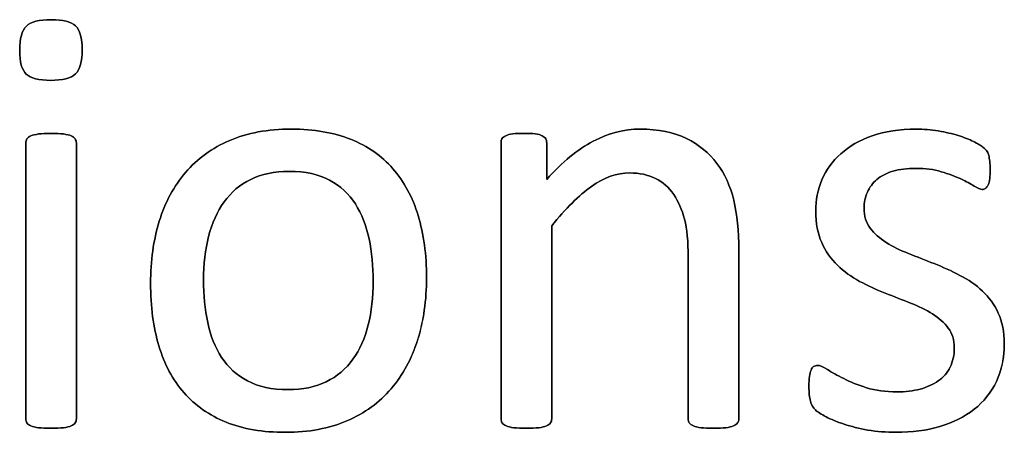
# Model space of a CAD drawing. Header units: inches. Extents: x 0 to 20790, y -12 to 14700.
# Tile 47 of 142: x 2349 to 2596, y 13429 to 13533. Entities that reach past the tile are written whole.
import ezdxf

# ---------------------------------------------------------------- set-up
doc = ezdxf.new("R2010")
doc.units = ezdxf.units.IN
doc.layers.add('254', color=7, linetype='Continuous', true_color=0xffffff)

msp = doc.modelspace()

# ---------------------------------------------------------------- linework, layer by layer
at = {"layer": '254', "color": 2, "linetype": 'Continuous', "lineweight": 25}
for points, knots in [([(2363.21, 13519.187), (2364.343, 13520.276), (2364.92, 13522.296), (2364.92, 13528.181), (2364.372, 13530.172), (2362.151, 13532.279), (2360.102, 13532.798), (2354.101, 13532.798), (2352.023, 13532.278), (2350.898, 13531.182), (2349.773, 13530.114), (2349.225, 13528.095), (2349.225, 13522.18), (2349.773, 13520.189), (2351.965, 13518.112), (2354.014, 13517.564), (2360.015, 13517.564), (2362.092, 13518.112), (2363.21, 13519.187)], [0, 0, 0, 0, 0.128303, 0.128303, 0.2541147, 0.2541147, 0.3766179, 0.3766179, 0.5014998, 0.5014998, 0.5014998, 0.626434, 0.626434, 0.7501552, 0.7501552, 0.8738764, 0.8738764, 1, 1, 1, 1]), ([(2363.218, 13519.18), (2364.343, 13520.276), (2364.92, 13522.296), (2364.92, 13528.181), (2364.372, 13530.172), (2362.151, 13532.279), (2360.102, 13532.798), (2354.101, 13532.798), (2352.023, 13532.278), (2350.898, 13531.182)], [0, 0, 0, 0, 0.2558386, 0.2558386, 0.5067095, 0.5067095, 0.7509832, 0.7509832, 1, 1, 1, 1]), ([(2350.898, 13531.182), (2349.773, 13530.114), (2349.225, 13528.095), (2349.225, 13522.18), (2349.773, 13520.189), (2351.965, 13518.112), (2354.014, 13517.564), (2360.015, 13517.564), (2362.092, 13518.112), (2363.218, 13519.18)], [0, 0, 0, 0, 0.2506201, 0.2506201, 0.498807, 0.498807, 0.7469939, 0.7469939, 1, 1, 1, 1]), ([(2449.063, 13452.451), (2450.552, 13457.206), (2451.302, 13462.399), (2451.302, 13473.825), (2450.581, 13479.018), (2447.808, 13488.259), (2445.647, 13492.174), (2440.037, 13498.651), (2436.501, 13501.118), (2428.009, 13504.469), (2423.056, 13505.331), (2411.487, 13505.331), (2406.322, 13504.407), (2397.493, 13500.599), (2393.829, 13497.945), (2387.912, 13491.051), (2385.722, 13486.981), (2382.787, 13477.486), (2382.058, 13472.296), (2382.058, 13460.784), (2382.75, 13455.562), (2385.52, 13446.329), (2387.626, 13442.405), (2393.269, 13435.957), (2396.801, 13433.49), (2405.241, 13430.079), (2410.217, 13429.249), (2421.758, 13429.249), (2426.893, 13430.23), (2435.79, 13434.043), (2439.473, 13436.75), (2445.358, 13443.617), (2447.58, 13447.714), (2449.063, 13452.451)], [0, 0, 0, 0, 0.0581053, 0.0581053, 0.1179985, 0.1179985, 0.1779958, 0.1779958, 0.2382588, 0.2382588, 0.2986629, 0.2986629, 0.3612134, 0.3612134, 0.4237638, 0.4237638, 0.4857565, 0.4857565, 0.5474063, 0.5474063, 0.611258, 0.611258, 0.6751096, 0.6751096, 0.7386795, 0.7386795, 0.8024746, 0.8024746, 0.8682127, 0.8682127, 0.9341063, 0.9341063, 1, 1, 1, 1]), ([(2449.08, 13452.446), (2450.552, 13457.206), (2451.302, 13462.399), (2451.302, 13473.825), (2450.581, 13479.018), (2447.808, 13488.259), (2445.647, 13492.174), (2440.037, 13498.651), (2436.501, 13501.118), (2428.009, 13504.469), (2423.056, 13505.331), (2411.487, 13505.331), (2406.322, 13504.407), (2397.493, 13500.599), (2393.829, 13497.945), (2387.912, 13491.051), (2385.722, 13486.981), (2384.251, 13482.221)], [0, 0, 0, 0, 0.1196183, 0.1196183, 0.2429171, 0.2429171, 0.36643, 0.36643, 0.4904903, 0.4904903, 0.6148409, 0.6148409, 0.74361, 0.74361, 0.8723791, 0.8723791, 1, 1, 1, 1]), ([(2529.324, 13431.61), (2529.519, 13431.874), (2529.634, 13432.221), (2529.634, 13446.733), (2529.634, 13460.813), (2529.634, 13479.797), (2529.201, 13484.009), (2527.527, 13491.056), (2526.114, 13494.107), (2522.215, 13499.326), (2519.652, 13501.436), (2513.362, 13504.552), (2509.467, 13505.331), (2500.898, 13505.331), (2497.003, 13504.321), (2489.236, 13500.293), (2485.347, 13497.079), (2481.452, 13492.723), (2481.452, 13495.771), (2481.452, 13498.82), (2481.452, 13502.301), (2481.365, 13502.648), (2481.192, 13502.907), (2481.019, 13503.196), (2480.731, 13503.455), (2480.298, 13503.686), (2479.894, 13503.917), (2479.317, 13504.061), (2477.845, 13504.231), (2476.893, 13504.263), (2474.585, 13504.263), (2473.633, 13504.234), (2472.191, 13504.061), (2471.613, 13503.917), (2470.69, 13503.455), (2470.373, 13503.196), (2470.229, 13502.907), (2470.084, 13502.648), (2469.998, 13502.301), (2469.998, 13478.797), (2469.998, 13455.725), (2469.998, 13432.221), (2470.084, 13431.874), (2470.257, 13431.615), (2470.459, 13431.326), (2470.777, 13431.066), (2471.758, 13430.663), (2472.421, 13430.518), (2473.229, 13430.403), (2474.037, 13430.316), (2475.076, 13430.259), (2477.586, 13430.259), (2478.653, 13430.316), (2479.461, 13430.403), (2480.269, 13430.518), (2480.933, 13430.663), (2481.856, 13431.066), (2482.173, 13431.326), (2482.375, 13431.615), (2482.577, 13431.874), (2482.693, 13432.221), (2482.693, 13448.781), (2482.693, 13464.91), (2482.693, 13481.038), (2486.184, 13485.394), (2489.502, 13488.712), (2495.887, 13493.199), (2499.051, 13494.338), (2504.706, 13494.338), (2506.87, 13493.877), (2510.598, 13492.042), (2512.121, 13490.703), (2514.474, 13487.203), (2515.382, 13485.135), (2516.642, 13480.321), (2516.94, 13477.143), (2516.94, 13459.678), (2516.94, 13446.166), (2516.94, 13432.221), (2517.026, 13431.874), (2517.228, 13431.615), (2517.43, 13431.326), (2517.776, 13431.066), (2518.699, 13430.663), (2519.334, 13430.518), (2520.171, 13430.403), (2520.979, 13430.316), (2522.017, 13430.259), (2524.556, 13430.259), (2525.566, 13430.316), (2526.403, 13430.403), (2527.211, 13430.518), (2527.845, 13430.663), (2528.769, 13431.066), (2529.115, 13431.326), (2529.324, 13431.61)], [0, 0, 0, 0, 0.003308, 0.003308, 0.1109298, 0.1109298, 0.148421, 0.148421, 0.1859825, 0.1859825, 0.2230812, 0.2230812, 0.2601799, 0.2601799, 0.2919457, 0.2919457, 0.3235262, 0.3235262, 0.3235262, 0.3491126, 0.3491126, 0.3527447, 0.3527447, 0.3527447, 0.3561092, 0.3561092, 0.3561092, 0.3611616, 0.3611616, 0.3660223, 0.3660223, 0.3711323, 0.3711323, 0.3762422, 0.3762422, 0.3813522, 0.3813522, 0.3813522, 0.3843323, 0.3843323, 0.5432056, 0.5432056, 0.5461857, 0.5461857, 0.5461857, 0.549519, 0.549519, 0.5528522, 0.5528522, 0.5528522, 0.5609049, 0.5609049, 0.5691449, 0.5691449, 0.5691449, 0.5743354, 0.5743354, 0.579526, 0.579526, 0.579526, 0.5824175, 0.5824175, 0.6901747, 0.6901747, 0.6901747, 0.7261598, 0.7261598, 0.7619281, 0.7619281, 0.7898925, 0.7898925, 0.8175111, 0.8175111, 0.8448187, 0.8448187, 0.8717433, 0.8717433, 0.9637847, 0.9637847, 0.9667327, 0.9667327, 0.9667327, 0.9700902, 0.9700902, 0.9734478, 0.9734478, 0.9734478, 0.9817377, 0.9817377, 0.9896591, 0.9896591, 0.9896591, 0.9948295, 0.9948295, 1, 1, 1, 1]), ([(2529.317, 13431.615), (2529.519, 13431.874), (2529.634, 13432.221), (2529.634, 13446.733), (2529.634, 13460.813), (2529.634, 13479.797), (2529.201, 13484.009), (2527.527, 13491.056), (2526.114, 13494.107), (2522.215, 13499.326), (2519.652, 13501.436), (2513.362, 13504.552), (2509.467, 13505.331), (2500.898, 13505.331), (2497.003, 13504.321), (2489.236, 13500.293), (2485.347, 13497.079), (2481.452, 13492.723)], [0, 0, 0, 0, 0.010225, 0.010225, 0.3428774, 0.3428774, 0.4587604, 0.4587604, 0.5748606, 0.5748606, 0.6895305, 0.6895305, 0.8042005, 0.8042005, 0.9023866, 0.9023866, 1, 1, 1, 1]), ([(2594.279, 13442.036), (2595.589, 13444.8), (2596.253, 13447.945), (2596.253, 13454.465), (2595.734, 13457.033), (2593.756, 13461.338), (2592.416, 13463.178), (2590.771, 13464.708), (2589.126, 13466.266), (2587.251, 13467.564), (2585.116, 13468.631), (2583.01, 13469.728), (2580.846, 13470.709), (2576.486, 13472.43), (2574.326, 13473.276), (2572.248, 13474.113), (2570.142, 13474.921), (2568.267, 13475.844), (2566.622, 13476.883), (2564.978, 13477.893), (2563.65, 13479.105), (2562.612, 13480.461), (2561.602, 13481.817), (2561.083, 13483.49), (2561.083, 13486.923), (2561.342, 13488.251), (2562.439, 13490.732), (2563.218, 13491.799), (2564.285, 13492.694), (2565.324, 13493.588), (2566.68, 13494.281), (2569.969, 13495.261), (2571.844, 13495.492), (2576.432, 13495.492), (2578.567, 13495.204), (2580.442, 13494.656), (2582.289, 13494.079), (2583.933, 13493.473), (2586.703, 13492.203), (2587.828, 13491.597), (2588.694, 13491.02), (2589.588, 13490.472), (2590.252, 13490.184), (2591.002, 13490.184), (2591.29, 13490.27), (2591.55, 13490.443), (2591.81, 13490.645), (2592.012, 13490.934), (2592.214, 13491.338), (2592.387, 13491.742), (2592.502, 13492.29), (2592.675, 13493.559), (2592.704, 13494.309), (2592.704, 13496.012), (2592.675, 13496.704), (2592.498, 13497.829), (2592.444, 13498.291), (2592.358, 13498.695), (2592.271, 13499.07), (2592.156, 13499.416), (2591.983, 13499.734), (2591.781, 13500.022), (2591.435, 13500.397), (2590.886, 13500.801), (2590.367, 13501.205), (2589.559, 13501.695), (2588.521, 13502.215), (2587.453, 13502.763), (2586.184, 13503.253), (2583.214, 13504.185), (2581.538, 13504.581), (2579.692, 13504.869), (2577.845, 13505.186), (2575.999, 13505.331), (2569.969, 13505.331), (2566.276, 13504.783), (2559.961, 13502.523), (2557.332, 13501.032), (2553.12, 13497.281), (2551.562, 13495.088), (2550.494, 13492.607), (2549.455, 13490.126), (2548.936, 13487.529), (2548.936, 13481.73), (2549.427, 13479.076), (2550.436, 13476.883), (2551.417, 13474.661), (2552.744, 13472.786), (2554.389, 13471.17), (2556.034, 13469.583), (2557.88, 13468.256), (2559.957, 13467.131), (2562.035, 13466.035), (2564.17, 13465.054), (2568.53, 13463.333), (2570.661, 13462.486), (2572.71, 13461.678), (2574.758, 13460.899), (2576.605, 13459.976), (2578.249, 13458.966), (2579.865, 13457.927), (2581.192, 13456.744), (2583.212, 13454.09), (2583.702, 13452.446), (2583.702, 13448.579), (2583.356, 13446.964), (2581.971, 13444.194), (2580.99, 13443.04), (2579.692, 13442.146), (2578.422, 13441.251), (2576.893, 13440.559), (2573.431, 13439.635), (2571.469, 13439.405), (2566.449, 13439.405), (2563.91, 13439.751), (2559.493, 13441.128), (2557.592, 13441.886), (2555.976, 13442.723), (2554.36, 13443.53), (2553.004, 13444.309), (2551.879, 13445.002), (2550.783, 13445.694), (2549.946, 13446.04), (2549.023, 13446.04), (2548.705, 13445.925), (2548.417, 13445.752), (2548.157, 13445.579), (2547.926, 13445.29), (2547.782, 13444.886), (2547.609, 13444.454), (2547.493, 13443.934), (2547.378, 13443.271), (2547.292, 13442.578), (2547.234, 13441.77), (2547.234, 13439.203), (2547.349, 13437.962), (2547.869, 13436.116), (2548.272, 13435.394), (2549.427, 13434.356), (2550.321, 13433.779), (2551.533, 13433.144), (2552.773, 13432.509), (2554.274, 13431.874), (2556.034, 13431.297), (2557.822, 13430.691), (2559.813, 13430.23), (2562.035, 13429.826), (2564.285, 13429.451), (2566.622, 13429.249), (2573.085, 13429.249), (2576.749, 13429.739), (2583.416, 13431.693), (2586.299, 13433.115), (2591.106, 13436.937), (2592.964, 13439.26), (2594.279, 13442.036)], [0, 0, 0, 0, 0.0265971, 0.0265971, 0.0488695, 0.0488695, 0.071505, 0.071505, 0.071505, 0.0916763, 0.0916763, 0.0916763, 0.1124207, 0.1124207, 0.1329291, 0.1329291, 0.1329291, 0.1513232, 0.1513232, 0.1513232, 0.1671509, 0.1671509, 0.1671509, 0.1827935, 0.1827935, 0.1941287, 0.1941287, 0.2054639, 0.2054639, 0.2054639, 0.2187849, 0.2187849, 0.232106, 0.232106, 0.2470255, 0.2470255, 0.2470255, 0.2617411, 0.2617411, 0.2764567, 0.2764567, 0.2764567, 0.2827861, 0.2827861, 0.2867419, 0.2867419, 0.2867419, 0.2899769, 0.2899769, 0.2899769, 0.2946866, 0.2946866, 0.2993962, 0.2993962, 0.3039489, 0.3039489, 0.3087355, 0.3087355, 0.3087355, 0.3118991, 0.3118991, 0.3118991, 0.3162873, 0.3162873, 0.3162873, 0.3241694, 0.3241694, 0.3241694, 0.3358727, 0.3358727, 0.3477852, 0.3477852, 0.3477852, 0.3635516, 0.3635516, 0.3992722, 0.3992722, 0.4352836, 0.4352836, 0.4712949, 0.4712949, 0.4712949, 0.4954133, 0.4954133, 0.5223243, 0.5223243, 0.5223243, 0.5434303, 0.5434303, 0.5434303, 0.5642681, 0.5642681, 0.5642681, 0.5855645, 0.5855645, 0.6066186, 0.6066186, 0.6066186, 0.6252846, 0.6252846, 0.6252846, 0.6414191, 0.6414191, 0.6575536, 0.6575536, 0.6732136, 0.6732136, 0.6888736, 0.6888736, 0.6888736, 0.7040281, 0.7040281, 0.7191826, 0.7191826, 0.7391866, 0.7391866, 0.7589539, 0.7589539, 0.7589539, 0.7730817, 0.7730817, 0.7730817, 0.7812698, 0.7812698, 0.7868722, 0.7868722, 0.7868722, 0.7901715, 0.7901715, 0.7901715, 0.7952132, 0.7952132, 0.7952132, 0.802729, 0.802729, 0.8148868, 0.8148868, 0.8270447, 0.8270447, 0.8392026, 0.8392026, 0.8392026, 0.8540559, 0.8540559, 0.8540559, 0.8729189, 0.8729189, 0.8729189, 0.8944875, 0.8944875, 0.9297587, 0.9297587, 0.9647499, 0.9647499, 1, 1, 1, 1]), ([(2579.692, 13504.869), (2577.845, 13505.186), (2575.999, 13505.331), (2569.969, 13505.331), (2566.276, 13504.783), (2559.961, 13502.523), (2557.332, 13501.032), (2553.12, 13497.281), (2551.562, 13495.088), (2550.494, 13492.607)], [0, 0, 0, 0, 0.1276528, 0.1276528, 0.4168663, 0.4168663, 0.7084331, 0.7084331, 1, 1, 1, 1]), ([(2363.138, 13431.61), (2363.333, 13431.874), (2363.448, 13432.221), (2363.448, 13455.725), (2363.448, 13478.797), (2363.448, 13502.244), (2363.333, 13502.561), (2362.929, 13503.196), (2362.612, 13503.455), (2361.689, 13503.859), (2361.025, 13504.004), (2360.217, 13504.119), (2359.409, 13504.206), (2358.342, 13504.263), (2355.832, 13504.263), (2354.793, 13504.206), (2353.985, 13504.119), (2353.177, 13504.004), (2352.514, 13503.859), (2351.533, 13503.455), (2351.215, 13503.196), (2351.013, 13502.878), (2350.84, 13502.561), (2350.754, 13502.244), (2350.754, 13478.797), (2350.754, 13455.725), (2350.754, 13432.221), (2350.84, 13431.874), (2351.013, 13431.615), (2351.215, 13431.326), (2351.533, 13431.066), (2352.514, 13430.663), (2353.177, 13430.518), (2353.985, 13430.403), (2354.793, 13430.316), (2355.832, 13430.259), (2358.342, 13430.259), (2359.409, 13430.316), (2360.217, 13430.403), (2361.025, 13430.518), (2361.689, 13430.663), (2362.612, 13431.066), (2362.929, 13431.326), (2363.138, 13431.61)], [0, 0, 0, 0, 0.0079449, 0.0079449, 0.4314948, 0.4314948, 0.4383804, 0.4383804, 0.4452659, 0.4452659, 0.4521515, 0.4521515, 0.4521515, 0.4712256, 0.4712256, 0.4898663, 0.4898663, 0.4898663, 0.5020993, 0.5020993, 0.5143323, 0.5143323, 0.5143323, 0.5207714, 0.5207714, 0.9168542, 0.9168542, 0.9242838, 0.9242838, 0.9242838, 0.9318608, 0.9318608, 0.9394378, 0.9394378, 0.9394378, 0.9577211, 0.9577211, 0.9764296, 0.9764296, 0.9764296, 0.9882148, 0.9882148, 1, 1, 1, 1]), ([(2351.013, 13502.878), (2350.84, 13502.561), (2350.754, 13502.244), (2350.754, 13478.797), (2350.754, 13455.725), (2350.754, 13432.221), (2350.84, 13431.874), (2351.013, 13431.615)], [0, 0, 0, 0, 0.0157068, 0.0157068, 0.9818768, 0.9818768, 1, 1, 1, 1]), ([(2353.985, 13504.119), (2353.177, 13504.004), (2352.514, 13503.859), (2351.533, 13503.455), (2351.215, 13503.196), (2351.013, 13502.878)], [0, 0, 0, 0, 0.5, 0.5, 1, 1, 1, 1]), ([(2360.217, 13504.119), (2359.409, 13504.206), (2358.342, 13504.263), (2355.832, 13504.263), (2354.793, 13504.206), (2353.985, 13504.119)], [0, 0, 0, 0, 0.5057471, 0.5057471, 1, 1, 1, 1]), ([(2363.131, 13431.615), (2363.333, 13431.874), (2363.448, 13432.221), (2363.448, 13455.725), (2363.448, 13478.797), (2363.448, 13502.244), (2363.333, 13502.561), (2362.929, 13503.196), (2362.612, 13503.455), (2361.689, 13503.859), (2361.025, 13504.004), (2360.217, 13504.119)], [0, 0, 0, 0, 0.0175713, 0.0175713, 0.9543147, 0.9543147, 0.9695431, 0.9695431, 0.9847716, 0.9847716, 1, 1, 1, 1]), ([(2470.229, 13502.907), (2470.084, 13502.648), (2469.998, 13502.301), (2469.998, 13478.797), (2469.998, 13455.725), (2469.998, 13432.221), (2470.084, 13431.874), (2470.257, 13431.615)], [0, 0, 0, 0, 0.0180796, 0.0180796, 0.9819204, 0.9819204, 1, 1, 1, 1]), ([(2480.298, 13503.686), (2479.894, 13503.917), (2479.317, 13504.061), (2477.845, 13504.231), (2476.893, 13504.263), (2474.585, 13504.263), (2473.633, 13504.234), (2472.191, 13504.061), (2471.613, 13503.917), (2470.69, 13503.455), (2470.373, 13503.196), (2470.229, 13502.907)], [0, 0, 0, 0, 0.2001512, 0.2001512, 0.3927074, 0.3927074, 0.5951383, 0.5951383, 0.7975691, 0.7975691, 1, 1, 1, 1]), ([(2481.452, 13492.723), (2481.452, 13495.771), (2481.452, 13498.82), (2481.452, 13502.301), (2481.365, 13502.648), (2481.192, 13502.907)], [0, 0, 0, 0, 0.8756906, 0.8756906, 1, 1, 1, 1]), ([(2588.521, 13502.215), (2587.453, 13502.763), (2586.184, 13503.253), (2583.214, 13504.185), (2581.538, 13504.581), (2579.692, 13504.869)], [0, 0, 0, 0, 0.495573, 0.495573, 1, 1, 1, 1]), ([(2592.214, 13491.338), (2592.387, 13491.742), (2592.502, 13492.29), (2592.675, 13493.559), (2592.704, 13494.309), (2592.704, 13496.012), (2592.675, 13496.704), (2592.498, 13497.829), (2592.444, 13498.291), (2592.358, 13498.695)], [0, 0, 0, 0, 0.2510668, 0.2510668, 0.5021337, 0.5021337, 0.7448316, 0.7448316, 1, 1, 1, 1]), ([(2564.285, 13492.694), (2565.324, 13493.588), (2566.68, 13494.281), (2569.969, 13495.261), (2571.844, 13495.492), (2576.432, 13495.492), (2578.567, 13495.204), (2580.442, 13494.656)], [0, 0, 0, 0, 0.3205128, 0.3205128, 0.6410256, 0.6410256, 1, 1, 1, 1]), ([(2436.873, 13477.806), (2437.568, 13474.459), (2437.915, 13470.94), (2437.915, 13463.178), (2437.511, 13459.514), (2436.674, 13456.196), (2435.866, 13452.849), (2434.568, 13449.964), (2431.082, 13445.142), (2428.855, 13443.271), (2423.431, 13440.616), (2420.229, 13439.953), (2412.468, 13439.953), (2409.092, 13440.674), (2406.38, 13442.146), (2403.639, 13443.588), (2401.475, 13445.579), (2398.244, 13450.541), (2397.09, 13453.455), (2395.71, 13460.121), (2395.358, 13463.698), (2395.358, 13471.43), (2395.791, 13475.094), (2397.473, 13481.764), (2398.792, 13484.644), (2402.268, 13489.51), (2404.476, 13491.395), (2409.876, 13494.038), (2413.102, 13494.713), (2420.892, 13494.713), (2424.268, 13493.992), (2429.68, 13491.056), (2431.856, 13489.087), (2435.03, 13484.067), (2436.184, 13481.124), (2436.873, 13477.806)], [0, 0, 0, 0, 0.0676707, 0.0676707, 0.1400264, 0.1400264, 0.1400264, 0.2011218, 0.2011218, 0.2630503, 0.2630503, 0.3249788, 0.3249788, 0.3931969, 0.3931969, 0.3931969, 0.4510423, 0.4510423, 0.5088876, 0.5088876, 0.5662549, 0.5662549, 0.6253606, 0.6253606, 0.6850724, 0.6850724, 0.7452559, 0.7452559, 0.8049234, 0.8049234, 0.8701413, 0.8701413, 0.9350707, 0.9350707, 1, 1, 1, 1]), ([(2406.38, 13442.146), (2403.639, 13443.588), (2401.475, 13445.579), (2398.244, 13450.541), (2397.09, 13453.455), (2395.71, 13460.121), (2395.358, 13463.698), (2395.358, 13471.43), (2395.791, 13475.094), (2397.473, 13481.764), (2398.792, 13484.644), (2402.268, 13489.51), (2404.476, 13491.395), (2409.876, 13494.038), (2413.102, 13494.713), (2420.892, 13494.713), (2424.268, 13493.992), (2429.68, 13491.056), (2431.856, 13489.087), (2435.03, 13484.067), (2436.184, 13481.124), (2436.876, 13477.806)], [0, 0, 0, 0, 0.0953281, 0.0953281, 0.1906562, 0.1906562, 0.2851963, 0.2851963, 0.3826013, 0.3826013, 0.4810053, 0.4810053, 0.5801866, 0.5801866, 0.6785175, 0.6785175, 0.7859954, 0.7859954, 0.8929977, 0.8929977, 1, 1, 1, 1]), ([(2482.693, 13481.038), (2486.184, 13485.394), (2489.502, 13488.712), (2495.887, 13493.199), (2499.051, 13494.338), (2504.706, 13494.338), (2506.87, 13493.877), (2510.598, 13492.042), (2512.121, 13490.703), (2514.474, 13487.203), (2515.382, 13485.135), (2516.642, 13480.321), (2516.94, 13477.143), (2516.94, 13459.678), (2516.94, 13446.166), (2516.94, 13432.221), (2517.026, 13431.874), (2517.228, 13431.615)], [0, 0, 0, 0, 0.1301177, 0.1301177, 0.2594518, 0.2594518, 0.3605676, 0.3605676, 0.4604332, 0.4604332, 0.5591739, 0.5591739, 0.6565299, 0.6565299, 0.9893406, 0.9893406, 1, 1, 1, 1]), ([(2562.612, 13480.461), (2561.602, 13481.817), (2561.083, 13483.49), (2561.083, 13486.923), (2561.342, 13488.251), (2562.439, 13490.732), (2563.218, 13491.799), (2564.285, 13492.694)], [0, 0, 0, 0, 0.408284, 0.408284, 0.704142, 0.704142, 1, 1, 1, 1]), ([(2580.442, 13494.656), (2582.289, 13494.079), (2583.933, 13493.473), (2586.703, 13492.203), (2587.828, 13491.597), (2588.694, 13491.02)], [0, 0, 0, 0, 0.5, 0.5, 1, 1, 1, 1]), ([(2550.494, 13492.607), (2549.455, 13490.126), (2548.936, 13487.529), (2548.936, 13481.73), (2549.427, 13479.076), (2550.436, 13476.883)], [0, 0, 0, 0, 0.4726368, 0.4726368, 1, 1, 1, 1]), ([(2588.694, 13491.02), (2589.588, 13490.472), (2590.252, 13490.184), (2591.002, 13490.184), (2591.29, 13490.27), (2591.55, 13490.443)], [0, 0, 0, 0, 0.6153846, 0.6153846, 1, 1, 1, 1]), ([(2384.251, 13482.221), (2382.787, 13477.486), (2382.058, 13472.296), (2382.058, 13460.784), (2382.75, 13455.562), (2385.52, 13446.329), (2387.626, 13442.405), (2393.269, 13435.957), (2396.801, 13433.49), (2405.241, 13430.079), (2410.217, 13429.249), (2421.758, 13429.249), (2426.893, 13430.23), (2435.79, 13434.043), (2439.473, 13436.75), (2445.358, 13443.617), (2447.58, 13447.714), (2449.08, 13452.446)], [0, 0, 0, 0, 0.1198845, 0.1198845, 0.2440506, 0.2440506, 0.3682168, 0.3682168, 0.4918351, 0.4918351, 0.6158913, 0.6158913, 0.7437259, 0.7437259, 0.8718629, 0.8718629, 1, 1, 1, 1]), ([(2482.375, 13431.615), (2482.577, 13431.874), (2482.693, 13432.221), (2482.693, 13448.781), (2482.693, 13464.91), (2482.693, 13481.038)], [0, 0, 0, 0, 0.0261324, 0.0261324, 1, 1, 1, 1]), ([(2436.876, 13477.806), (2437.568, 13474.459), (2437.915, 13470.94), (2437.915, 13463.178), (2437.511, 13459.514), (2436.674, 13456.196)], [0, 0, 0, 0, 0.4832714, 0.4832714, 1, 1, 1, 1]), ([(2585.116, 13468.631), (2583.01, 13469.728), (2580.846, 13470.709), (2576.486, 13472.43), (2574.326, 13473.276), (2572.248, 13474.113)], [0, 0, 0, 0, 0.5028597, 0.5028597, 1, 1, 1, 1]), ([(2559.957, 13467.131), (2562.035, 13466.035), (2564.17, 13465.054), (2568.53, 13463.333), (2570.661, 13462.486), (2572.71, 13461.678)], [0, 0, 0, 0, 0.5028597, 0.5028597, 1, 1, 1, 1]), ([(2594.291, 13442.03), (2595.589, 13444.8), (2596.253, 13447.945), (2596.253, 13454.465), (2595.734, 13457.033), (2593.756, 13461.338), (2592.416, 13463.178), (2590.771, 13464.708)], [0, 0, 0, 0, 0.3719617, 0.3719617, 0.6834419, 0.6834419, 1, 1, 1, 1]), ([(2578.249, 13458.966), (2579.865, 13457.927), (2581.192, 13456.744), (2583.212, 13454.09), (2583.702, 13452.446), (2583.702, 13448.579), (2583.356, 13446.964), (2581.971, 13444.194), (2580.99, 13443.04), (2579.692, 13442.146)], [0, 0, 0, 0, 0.2537313, 0.2537313, 0.5074627, 0.5074627, 0.7537313, 0.7537313, 1, 1, 1, 1]), ([(2436.674, 13456.196), (2435.866, 13452.849), (2434.568, 13449.964), (2431.082, 13445.142), (2428.855, 13443.271), (2423.431, 13440.616), (2420.229, 13439.953), (2412.468, 13439.953), (2409.092, 13440.674), (2406.38, 13442.146)], [0, 0, 0, 0, 0.2413212, 0.2413212, 0.485933, 0.485933, 0.7305448, 0.7305448, 1, 1, 1, 1]), ([(2551.879, 13445.002), (2550.783, 13445.694), (2549.946, 13446.04), (2549.023, 13446.04), (2548.705, 13445.925), (2548.417, 13445.752)], [0, 0, 0, 0, 0.59375, 0.59375, 1, 1, 1, 1]), ([(2547.378, 13443.271), (2547.292, 13442.578), (2547.234, 13441.77), (2547.234, 13439.203), (2547.349, 13437.962), (2547.869, 13436.116), (2548.272, 13435.394), (2549.427, 13434.356), (2550.321, 13433.779), (2551.533, 13433.144)], [0, 0, 0, 0, 0.1708543, 0.1708543, 0.4472362, 0.4472362, 0.7236181, 0.7236181, 1, 1, 1, 1]), ([(2579.692, 13442.146), (2578.422, 13441.251), (2576.893, 13440.559), (2573.431, 13439.635), (2571.469, 13439.405), (2566.449, 13439.405), (2563.91, 13439.751), (2559.493, 13441.128), (2557.592, 13441.886), (2555.976, 13442.723)], [0, 0, 0, 0, 0.216245, 0.216245, 0.43249, 0.43249, 0.7179334, 0.7179334, 1, 1, 1, 1]), ([(2562.035, 13429.826), (2564.285, 13429.451), (2566.622, 13429.249), (2573.085, 13429.249), (2576.749, 13429.739), (2583.416, 13431.693), (2586.299, 13433.115), (2591.106, 13436.937), (2592.964, 13439.26), (2594.291, 13442.03)], [0, 0, 0, 0, 0.1697237, 0.1697237, 0.4472719, 0.4472719, 0.7226174, 0.7226174, 1, 1, 1, 1]), ([(2351.013, 13431.615), (2351.215, 13431.326), (2351.533, 13431.066), (2352.514, 13430.663), (2353.177, 13430.518), (2353.985, 13430.403)], [0, 0, 0, 0, 0.5, 0.5, 1, 1, 1, 1]), ([(2360.217, 13430.403), (2361.025, 13430.518), (2361.689, 13430.663), (2362.612, 13431.066), (2362.929, 13431.326), (2363.131, 13431.615)], [0, 0, 0, 0, 0.5, 0.5, 1, 1, 1, 1]), ([(2470.257, 13431.615), (2470.459, 13431.326), (2470.777, 13431.066), (2471.758, 13430.663), (2472.421, 13430.518), (2473.229, 13430.403)], [0, 0, 0, 0, 0.5, 0.5, 1, 1, 1, 1]), ([(2479.461, 13430.403), (2480.269, 13430.518), (2480.933, 13430.663), (2481.856, 13431.066), (2482.173, 13431.326), (2482.375, 13431.615)], [0, 0, 0, 0, 0.5, 0.5, 1, 1, 1, 1]), ([(2517.228, 13431.615), (2517.43, 13431.326), (2517.776, 13431.066), (2518.699, 13430.663), (2519.334, 13430.518), (2520.171, 13430.403)], [0, 0, 0, 0, 0.5, 0.5, 1, 1, 1, 1]), ([(2526.403, 13430.403), (2527.211, 13430.518), (2527.845, 13430.663), (2528.769, 13431.066), (2529.115, 13431.326), (2529.317, 13431.615)], [0, 0, 0, 0, 0.5, 0.5, 1, 1, 1, 1]), ([(2353.985, 13430.403), (2354.793, 13430.316), (2355.832, 13430.259), (2358.342, 13430.259), (2359.409, 13430.316), (2360.217, 13430.403)], [0, 0, 0, 0, 0.4942529, 0.4942529, 1, 1, 1, 1]), ([(2473.229, 13430.403), (2474.037, 13430.316), (2475.076, 13430.259), (2477.586, 13430.259), (2478.653, 13430.316), (2479.461, 13430.403)], [0, 0, 0, 0, 0.4942529, 0.4942529, 1, 1, 1, 1]), ([(2520.171, 13430.403), (2520.979, 13430.316), (2522.017, 13430.259), (2524.556, 13430.259), (2525.566, 13430.316), (2526.403, 13430.403)], [0, 0, 0, 0, 0.5113636, 0.5113636, 1, 1, 1, 1])]:
    msp.add_open_spline(points, degree=3, knots=knots, dxfattribs=at)
for points in [[(2481.192, 13502.907), (2481.019, 13503.196), (2480.731, 13503.455), (2480.298, 13503.686)], [(2590.886, 13500.801), (2590.367, 13501.205), (2589.559, 13501.695), (2588.521, 13502.215)], [(2591.983, 13499.734), (2591.781, 13500.022), (2591.435, 13500.397), (2590.886, 13500.801)], [(2592.358, 13498.695), (2592.271, 13499.07), (2592.156, 13499.416), (2591.983, 13499.734)], [(2591.55, 13490.443), (2591.81, 13490.645), (2592.012, 13490.934), (2592.214, 13491.338)], [(2566.622, 13476.883), (2564.978, 13477.893), (2563.65, 13479.105), (2562.612, 13480.461)], [(2550.436, 13476.883), (2551.417, 13474.661), (2552.744, 13472.786), (2554.389, 13471.17)], [(2572.248, 13474.113), (2570.142, 13474.921), (2568.267, 13475.844), (2566.622, 13476.883)], [(2554.389, 13471.17), (2556.034, 13469.583), (2557.88, 13468.256), (2559.957, 13467.131)], [(2590.771, 13464.708), (2589.126, 13466.266), (2587.251, 13467.564), (2585.116, 13468.631)], [(2572.71, 13461.678), (2574.758, 13460.899), (2576.605, 13459.976), (2578.249, 13458.966)], [(2548.417, 13445.752), (2548.157, 13445.579), (2547.926, 13445.29), (2547.782, 13444.886)], [(2547.782, 13444.886), (2547.609, 13444.454), (2547.493, 13443.934), (2547.378, 13443.271)], [(2555.976, 13442.723), (2554.36, 13443.53), (2553.004, 13444.309), (2551.879, 13445.002)], [(2551.533, 13433.144), (2552.773, 13432.509), (2554.274, 13431.874), (2556.034, 13431.297)], [(2556.034, 13431.297), (2557.822, 13430.691), (2559.813, 13430.23), (2562.035, 13429.826)]]:
    msp.add_open_spline(points, degree=3, dxfattribs=at)

doc.saveas('drawing.dxf')
